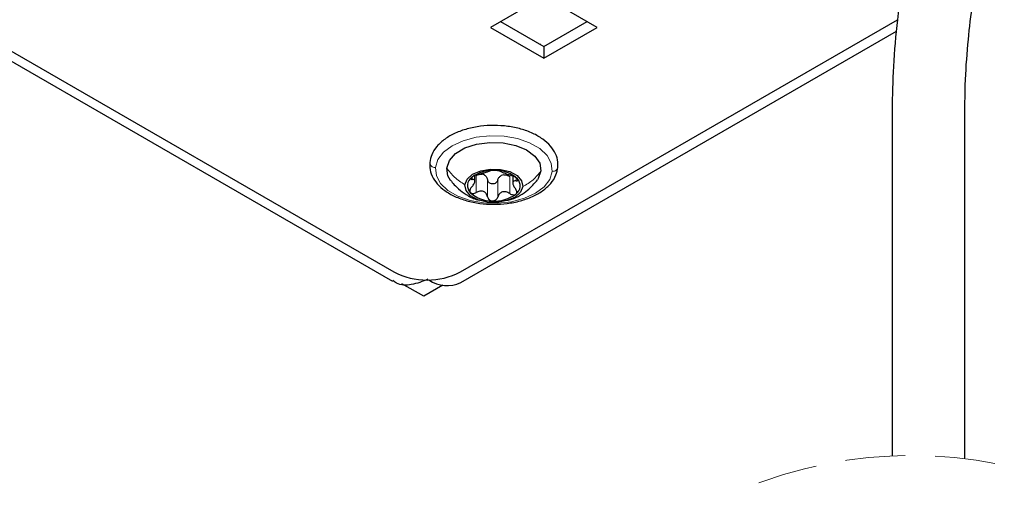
# Paper-space layout 'Blatt2' of a CAD drawing. Header units: millimetres. Extents: x 5 to 418, y 2 to 292.
# Tile 16 of 28: x 358 to 379, y 83 to 93. Entities that reach past the tile are written whole.
import ezdxf

# ---------------------------------------------------------------- set-up
doc = ezdxf.new("R2010")
doc.units = ezdxf.units.MM
doc.linetypes.add('HIDDEN', pattern=[1.905, 1.27, -0.635])

psp = doc.layouts.new('Blatt2')

# ---------------------------------------------------------------- linework, layer by layer
at = {"color": 7, "linetype": 'Continuous', "lineweight": 25}
for p, q in [((350.4004, 95.8456), (365.7228, 87.0001)), ((350.9022, 95.7679), (365.7515, 87.1956)), ((368.9335, 93.033), (367.8021, 92.3798)), ((370.0648, 92.3798), (368.9335, 93.033)), ((367.1657, 87.1956), (376.4254, 92.5412)), ((368.0143, 92.5023), (368.9335, 91.9717)), ((368.9335, 91.9717), (369.8527, 92.5023)), ((367.1727, 86.9713), (376.4051, 92.301)), ((367.8021, 92.3798), (368.9335, 91.7267)), ((368.9335, 91.7267), (370.0648, 92.3798)), ((368.8628, 92.0125), (368.8628, 92.0289)), ((368.9335, 91.9717), (368.9335, 91.7267)), ((367.4703, 89.1163), (367.4703, 89.2396)), ((368.2753, 89.2288), (368.2753, 89.0783)), ((366.3879, 86.6814), (365.9266, 86.9477)), ((366.7955, 86.9167), (366.3879, 86.6814))]:
    psp.add_line(p, q, dxfattribs=at)
at = {"color": 7, "linetype": 'Continuous', "lineweight": 18}
for p, q in [((367.4165, 89.21), (367.4165, 89.156)), ((367.4993, 89.2387), (367.4993, 88.8794)), ((367.738, 89.1487), (367.738, 88.7894)), ((367.9556, 89.1418), (367.9556, 88.7825)), ((368.2099, 89.2161), (368.2099, 88.8568)), ((368.3448, 89.173), (368.3448, 89.1265))]:
    psp.add_line(p, q, dxfattribs=at)
at = {"color": 7, "linetype": 'Continuous', "lineweight": 18, "flags": 128}
for points in [[(366.6347, 89.4066), (366.6869, 89.5765), (366.8081, 89.7342), (366.9912, 89.8706), (367.2255, 89.9778), (367.4974, 90.0495), (367.7912, 90.0815), (368.0896, 90.0721), (368.3755, 90.0216), (368.6322, 89.9332), (368.8447, 89.8118), (369.0008, 89.6646), (369.0913, 89.5001), (369.1109, 89.3279)], [(369.1109, 89.3279), (369.0587, 89.158), (368.9375, 89.0003), (368.7544, 88.8639), (368.5201, 88.7567), (368.2482, 88.685), (367.9545, 88.653), (367.656, 88.6624), (367.3701, 88.7129), (367.1134, 88.8014), (366.9009, 88.9227), (366.7449, 89.0699), (366.6544, 89.2344), (366.6347, 89.4066)]]:
    psp.add_lwpolyline(points, dxfattribs=at)
at = {"color": 7, "linetype": 'Continuous', "lineweight": 25, "flags": 128}
for points in [[(366.8743, 89.399), (366.9302, 89.5601), (367.0625, 89.7056), (367.2604, 89.8236), (367.508, 89.9048), (367.7851, 89.9423), (368.0693, 89.9333), (368.3375, 89.8784), (368.5682, 89.7821), (368.7425, 89.6522), (368.8463, 89.4992), (368.8713, 89.3356)], [(366.9558, 89.1369), (366.8993, 89.2353), (366.8743, 89.399)], [(367.2577, 89.0438), (367.3064, 89.1641), (367.4234, 89.2675), (367.5946, 89.3416), (367.7993, 89.3774), (368.0129, 89.3706), (368.2096, 89.322), (368.3657, 89.2376), (368.4624, 89.1274), (368.4879, 89.0048)], [(368.8713, 89.3356), (368.8154, 89.1744), (368.7959, 89.1453)], [(368.4879, 89.0048), (368.4392, 88.8845), (368.3222, 88.7811), (368.151, 88.707), (367.9463, 88.6712), (367.7327, 88.678), (367.536, 88.7266), (367.3799, 88.811), (367.2833, 88.9212), (367.2577, 89.0438)]]:
    psp.add_lwpolyline(points, dxfattribs=at)
at = {"color": 7, "linetype": 'Continuous', "lineweight": 25}
for centre, radius, start, end in [((367.8486, 88.6075), 0.7416, 85.74709, 126.83685), ((367.9211, 88.6834), 0.6639, 47.17089, 91.51482), ((367.5303, 89.0262), 0.2158, 125.84753, 223.26866), ((367.5659, 89.0342), 0.2422, 62.28123, 76.40445), ((368.1319, 88.9876), 0.2712, 99.74416, 112.83928), ((368.2153, 89.0224), 0.2158, 305.84779, 43.2684), ((367.8245, 89.3652), 0.6639, 227.17112, 271.51427), ((367.897, 89.4411), 0.7416, 265.74733, 306.83693), ((366.4586, 88.5604), 1.537, 242.60973, 297.39027), ((366.8846, 87.6035), 0.6948, 236.07595, 294.49637)]:
    psp.add_arc(centre, radius, start, end, dxfattribs=at)
at = {"color": 7, "linetype": 'HIDDEN', "lineweight": 18}
psp.add_arc((376.7245, 73.9863), 9.3202, 67.38014, 112.61986, dxfattribs=at)
at = {"color": 7, "linetype": 'Continuous', "lineweight": 25}
for points, knots in [([(378.4369, 103.6995), (378.4402, 103.2457), (378.4466, 102.3582), (378.3431, 101.0527), (378.1534, 99.8093), (377.8973, 98.6327), (377.5958, 97.5271), (377.1954, 96.3304), (376.8509, 95.0469), (376.5828, 93.7313), (376.4212, 92.5879), (376.3328, 91.5736), (376.3101, 90.6049), (376.3163, 89.607), (376.3143, 88.5252), (376.3151, 86.8431), (376.3147, 85.0896), (376.3147, 83.7295), (376.3148, 83.2975)], [0, 0, 0, 0, 0.0659672, 0.1289829, 0.1901648, 0.24872, 0.3039647, 0.3566943, 0.432154, 0.4970143, 0.5517889, 0.599964, 0.6449614, 0.6926173, 0.7450469, 0.8022515, 0.9371842, 1, 1, 1, 1]), ([(377.8547, 83.2377), (377.8547, 83.5292), (377.8547, 84.5027), (377.8547, 85.8093), (377.8548, 87.1651), (377.8546, 88.1868), (377.8548, 89.2303), (377.8535, 90.2629), (377.857, 91.2297), (377.9215, 92.0964), (378.0123, 92.8594), (378.1086, 93.4597), (378.1971, 93.9309), (378.2827, 94.3436), (378.3984, 94.847), (378.5626, 95.4829), (378.7925, 96.2649), (379.1004, 97.1932), (379.3944, 98.2813), (379.6618, 99.4999), (379.8681, 100.8291), (379.9858, 102.2438), (379.9799, 103.2115), (379.9769, 103.7025)], [0, 0, 0, 0, 0.0422494, 0.1411106, 0.1893991, 0.2387653, 0.2892091, 0.3406562, 0.3884513, 0.4292945, 0.4665449, 0.4998039, 0.5173997, 0.5360401, 0.5608897, 0.5922674, 0.6312196, 0.6790156, 0.7340095, 0.7945126, 0.8597722, 0.9288541, 1, 1, 1, 1]), ([(369.2304, 89.4146), (369.2316, 89.4509), (369.235, 89.5491), (369.1862, 89.7087), (369.0742, 89.8757), (368.9082, 90.0218), (368.6953, 90.1423), (368.4445, 90.2324), (368.168, 90.288), (367.8788, 90.3073), (367.5894, 90.2896), (367.312, 90.2354), (367.0584, 90.1461), (366.8385, 90.0236), (366.6654, 89.8696), (366.5497, 89.6964), (366.5258, 89.5714), (366.5152, 89.5159)], [0, 0, 0, 0, 0.0311041, 0.0839482, 0.1396367, 0.2017672, 0.2717143, 0.3483205, 0.4293882, 0.5127742, 0.5961914, 0.6773694, 0.7543638, 0.825912, 0.8916847, 0.9519577, 1, 1, 1, 1]), ([(366.5152, 89.5159), (366.514, 89.4796), (366.5106, 89.3814), (366.5594, 89.2217), (366.6714, 89.0548), (366.8374, 88.9087), (367.0503, 88.7882), (367.3012, 88.6981), (367.5776, 88.6424), (367.8668, 88.6232), (368.1562, 88.6409), (368.4336, 88.6951), (368.6872, 88.7844), (368.9071, 88.9069), (369.0802, 89.0609), (369.1959, 89.2341), (369.2198, 89.3591), (369.2304, 89.4146)], [0, 0, 0, 0, 0.0311042, 0.0839478, 0.1396363, 0.201767, 0.2717143, 0.3483204, 0.4293882, 0.5127742, 0.5961915, 0.6773696, 0.754364, 0.8259123, 0.891685, 0.9519577, 1, 1, 1, 1]), ([(367.5357, 89.2613), (367.5609, 89.2681), (367.5997, 89.2784), (367.6509, 89.2942), (367.6889, 89.3055), (367.7232, 89.3154), (367.7568, 89.3243), (367.7781, 89.3316), (367.79, 89.3357)], [0, 0, 0, 0, 0.2958476, 0.4539575, 0.6071032, 0.7445168, 0.8578918, 1, 1, 1, 1]), ([(367.9036, 89.3471), (367.8906, 89.3473), (367.8663, 89.3476), (367.8336, 89.3449), (367.8083, 89.3417), (367.7951, 89.3374), (367.79, 89.3357)], [0, 0, 0, 0, 0.3377989, 0.6351388, 0.8603743, 1, 1, 1, 1]), ([(368.0076, 89.3288), (368.0038, 89.3307), (367.9931, 89.3362), (367.9705, 89.3406), (367.9397, 89.3454), (367.9162, 89.3465), (367.9036, 89.3471)], [0, 0, 0, 0, 0.12095757, 0.33871083, 0.64240495, 1, 1, 1, 1]), ([(368.0076, 89.3288), (368.0169, 89.324), (368.0341, 89.315), (368.0632, 89.3046), (368.0947, 89.2925), (368.131, 89.279), (368.1817, 89.2597), (368.2207, 89.2471), (368.2463, 89.2388)], [0, 0, 0, 0, 0.1219025, 0.228425, 0.362793, 0.5183814, 0.6830312, 1, 1, 1, 1]), ([(366.952, 89.1421), (367.0069, 89.0763), (367.1047, 88.9592), (367.2945, 88.8253), (367.4459, 88.7444), (367.5461, 88.7225), (367.5685, 88.7176)], [0, 0, 0, 0, 0.335255, 0.5970864, 0.9098719, 1, 1, 1, 1]), ([(367.4039, 89.2011), (367.3981, 89.1958), (367.3887, 89.1871), (367.3834, 89.1677), (367.3983, 89.1563), (367.4097, 89.1561), (367.4165, 89.156)], [0, 0, 0, 0, 0.327576, 0.5318936, 0.7202689, 1, 1, 1, 1]), ([(367.4008, 88.9917), (367.418, 89.0114), (367.4426, 89.0397), (367.4633, 89.0817), (367.4711, 89.1082), (367.4702, 89.1312), (367.453, 89.1544), (367.4316, 89.1553), (367.4165, 89.156)], [0, 0, 0, 0, 0.3543107, 0.5074494, 0.6329249, 0.7286349, 0.8088301, 1, 1, 1, 1]), ([(367.5357, 89.2613), (367.524, 89.2582), (367.4998, 89.2517), (367.4647, 89.238), (367.4315, 89.222), (367.4127, 89.2077), (367.4039, 89.2011)], [0, 0, 0, 0, 0.2472342, 0.5142571, 0.775578, 1, 1, 1, 1]), ([(367.4993, 89.2387), (367.5191, 89.2489), (367.5579, 89.269), (367.6015, 89.2694), (367.6228, 89.2696)], [0, 0, 0, 0, 0.5117846, 1, 1, 1, 1]), ([(367.6785, 89.2486), (367.6933, 89.235), (367.723, 89.2076), (367.733, 89.1684), (367.738, 89.1487)], [0, 0, 0, 0, 0.4961459, 1, 1, 1, 1]), ([(367.9556, 89.1418), (367.9512, 89.1306), (367.9423, 89.1081), (367.9156, 89.0814), (367.8814, 89.064), (367.8424, 89.0586), (367.804, 89.0662), (367.7714, 89.0857), (367.7475, 89.1143), (367.7411, 89.1373), (367.738, 89.1487)], [0, 0, 0, 0, 0.1203128, 0.243323, 0.3717988, 0.5034008, 0.6340355, 0.7604967, 0.8813396, 1, 1, 1, 1]), ([(367.9556, 89.1418), (367.9628, 89.1611), (367.9772, 89.1999), (368.0101, 89.225), (368.0266, 89.2375)], [0, 0, 0, 0, 0.4990564, 1, 1, 1, 1]), ([(368.086, 89.2549), (368.1078, 89.2534), (368.1521, 89.2503), (368.1905, 89.2277), (368.2099, 89.2161)], [0, 0, 0, 0, 0.490957, 1, 1, 1, 1]), ([(368.1496, 88.7143), (368.1824, 88.7202), (368.2825, 88.7382), (368.4309, 88.8142), (368.6259, 88.9433), (368.7326, 89.0703), (368.7983, 89.1486)], [0, 0, 0, 0, 0.12470865, 0.3811112, 0.61848061, 1, 1, 1, 1]), ([(368.3724, 89.1703), (368.3649, 89.1775), (368.3483, 89.1932), (368.3169, 89.211), (368.2825, 89.2271), (368.2582, 89.2349), (368.2463, 89.2388)], [0, 0, 0, 0, 0.21517435, 0.47206314, 0.74169882, 1, 1, 1, 1]), ([(368.3448, 89.1265), (368.328, 89.1268), (368.3042, 89.1273), (368.2803, 89.1067), (368.2737, 89.0837), (368.2772, 89.0563), (368.2921, 89.0128), (368.3139, 88.983), (368.3291, 88.9622)], [0, 0, 0, 0, 0.2125812, 0.3001715, 0.3955804, 0.515642, 0.6612003, 1, 1, 1, 1]), ([(368.3448, 89.1265), (368.3524, 89.1263), (368.3654, 89.126), (368.3839, 89.1346), (368.3854, 89.1549), (368.3773, 89.1645), (368.3724, 89.1703)], [0, 0, 0, 0, 0.30293108, 0.51659994, 0.71074669, 1, 1, 1, 1]), ([(367.4008, 88.9917), (367.3926, 88.9823), (367.377, 88.9643), (367.3628, 88.9339), (367.3586, 88.9025), (367.3685, 88.8861), (367.3732, 88.8783)], [0, 0, 0, 0, 0.2929598, 0.5588646, 0.7902777, 1, 1, 1, 1]), ([(367.738, 88.7894), (367.731, 88.8136), (367.7205, 88.8498), (367.6857, 88.8861), (367.653, 88.9051), (367.615, 88.9127), (367.5612, 88.9093), (367.5242, 88.8915), (367.4993, 88.8794)], [0, 0, 0, 0, 0.24055187, 0.3606911, 0.48102265, 0.60461781, 0.73298592, 1, 1, 1, 1]), ([(368.2099, 88.8568), (368.1855, 88.8704), (368.1491, 88.8906), (368.0946, 88.8974), (368.055, 88.8925), (368.0195, 88.8758), (367.9801, 88.8421), (367.9654, 88.8063), (367.9556, 88.7825)], [0, 0, 0, 0, 0.2629722, 0.3912772, 0.5158663, 0.6382442, 0.759861, 1, 1, 1, 1]), ([(368.3417, 88.8475), (368.3477, 88.8549), (368.3602, 88.87), (368.3608, 88.9018), (368.3502, 88.9334), (368.3364, 88.9523), (368.3291, 88.9622)], [0, 0, 0, 0, 0.219932, 0.4509531, 0.7111426, 1, 1, 1, 1]), ([(367.3732, 88.8783), (367.3806, 88.8724), (367.3966, 88.8596), (367.43, 88.8567), (367.4653, 88.8625), (367.4877, 88.8737), (367.4993, 88.8794)], [0, 0, 0, 0, 0.2079015, 0.4465056, 0.7137935, 1, 1, 1, 1]), ([(367.738, 88.7894), (367.7411, 88.7781), (367.7474, 88.7551), (367.7712, 88.7267), (367.8037, 88.7064), (367.8291, 88.7032), (367.8421, 88.7015)], [0, 0, 0, 0, 0.2382041, 0.4819321, 0.7362546, 1, 1, 1, 1]), ([(367.8421, 88.7015), (367.8552, 88.7024), (367.8811, 88.7041), (367.9155, 88.7222), (367.9423, 88.7487), (367.9512, 88.7713), (367.9556, 88.7825)], [0, 0, 0, 0, 0.2614826, 0.5162019, 0.7610995, 1, 1, 1, 1]), ([(368.2099, 88.8568), (368.2213, 88.8504), (368.2434, 88.8377), (368.2796, 88.8297), (368.3147, 88.8306), (368.3331, 88.8421), (368.3417, 88.8475)], [0, 0, 0, 0, 0.2770255, 0.5428752, 0.7857865, 1, 1, 1, 1]), ([(366.4727, 87.0406), (366.3602, 86.9951), (366.1514, 86.9107), (365.8654, 86.9087), (365.7573, 86.9948), (365.732, 87.0149)], [0, 0, 0, 0, 0.4725589, 0.8766567, 1, 1, 1, 1])]:
    psp.add_open_spline(points, degree=3, knots=knots, dxfattribs=at)
at = {"color": 7, "linetype": 'Continuous', "lineweight": 18}
for points, knots in [([(366.6347, 89.4066), (366.6191, 89.4085), (366.5886, 89.4123), (366.5488, 89.4354), (366.5228, 89.4681), (366.5117, 89.4983), (366.516, 89.5132), (366.5167, 89.5157)], [0, 0, 0, 0, 0.2599315, 0.5097923, 0.7417995, 0.9581063, 1, 1, 1, 1]), ([(366.8743, 89.399), (366.9268, 89.3304), (367.0343, 89.1902), (367.1821, 89.0934), (367.2577, 89.0438)], [0, 0, 0, 0, 0.4885199, 1, 1, 1, 1]), ([(368.8713, 89.3356), (368.8188, 89.2704), (368.7112, 89.1368), (368.5635, 89.0495), (368.4879, 89.0048)], [0, 0, 0, 0, 0.4881292, 1, 1, 1, 1]), ([(369.1109, 89.3279), (369.1265, 89.3289), (369.1568, 89.3306), (369.1961, 89.3512), (369.2236, 89.3806), (369.2274, 89.4045), (369.229, 89.4148)], [0, 0, 0, 0, 0.2869016, 0.5581353, 0.808878, 1, 1, 1, 1])]:
    psp.add_open_spline(points, degree=3, knots=knots, dxfattribs=at)

doc.saveas('drawing.dxf')
